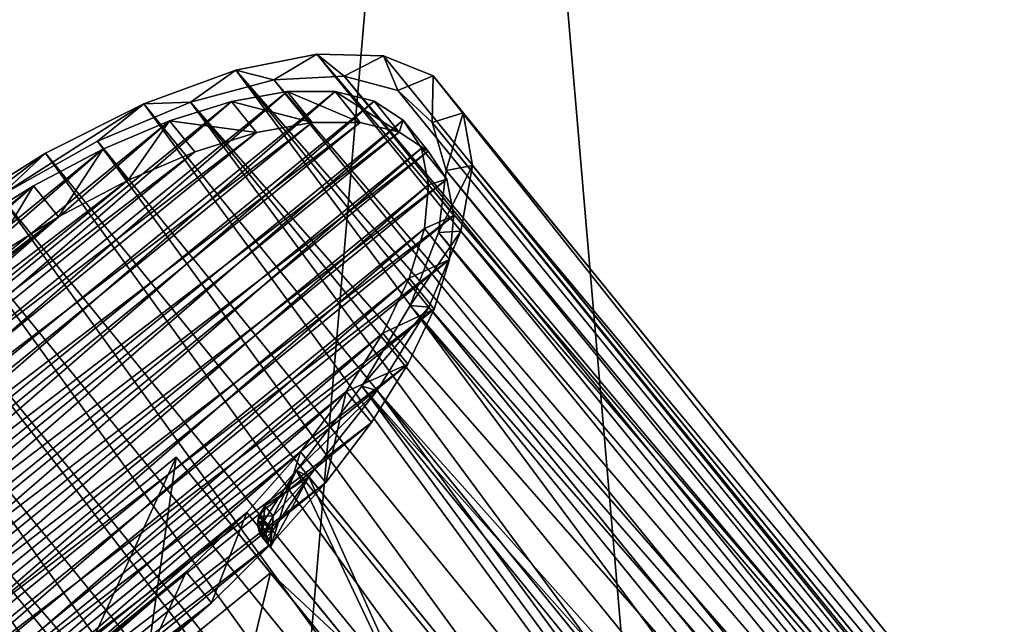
# Model space of a CAD drawing. Header units: millimetres. Extents: x -44 to 62, y -370 to 390.
# Tile 39 of 59: x -21 to 25, y -83 to -55. Entities that reach past the tile are written whole.
import ezdxf

# ---------------------------------------------------------------- set-up
doc = ezdxf.new("R2010")
doc.units = ezdxf.units.MM
doc.header["$LTSCALE"] = 25.4
doc.layers.get('0').update_dxf_attribs({"true_color": 0xff5454})

# ---------------------------------------------------------------- blocks, each defined once
blk = doc.blocks.new('MONO-DEEP-III-10461-10466.STL')
at = {"color": 250, "true_color": 0x262626}
mesh = blk.add_polyface(dxfattribs=at)
corners = [(29.2, 340.4, 151.375), (-29.2, -340.4, 151.375), (-29.2, 340.4, 151.375), (29.2, -340.4, 151.375)]
mesh.append_faces([[corners[k] for k in face] for face in [(0, 1, 2), (1, 0, 3)]], dxfattribs={"vtx0": -1, "color": 250})
mesh = blk.add_polyface(dxfattribs=at)
corners = [(29.2, -340.4, 152.175), (-29.2, 340.4, 152.175), (-29.2, -340.4, 152.175), (29.2, 340.4, 152.175)]
mesh.append_faces([[corners[k] for k in face] for face in [(0, 1, 2), (1, 0, 3)]], dxfattribs={"vtx0": -1, "color": 250})
mesh = blk.add_polyface(dxfattribs=at)
corners = [(-33.002, -71.506, 42.393), (-24.135, -64.286, 42.393), (-28.714, -67.717, 41.838), (-36.811, -75.488, 44.034), (-30.493, -69.984, 43.364), (-34.458, -73.811, 44.48), (-39.974, -79.488, 46.688), (-37.842, -77.736, 46.66), (-40.487, -81.576, 49.801), (-42.354, -83.332, 50.239), (-42.27, -85.151, 53.757), (-43.847, -86.851, 54.534), (-43.108, -88.293, 58.344), (-44.386, -89.892, 59.383), (-42.96, -90.856, 63.345), (-43.949, -92.321, 64.575), (-41.834, -92.721, 68.528), (-42.554, -94.034, 69.883), (-39.783, -93.799, 73.651), (-40.264, -94.954, 75.075), (-36.903, -94.04, 78.473), (-37.176, -95.042, 79.924), (-33.328, -93.434, 82.77), (-33.428, -94.293, 84.218), (-29.225, -92.008, 86.339), (-29.182, -92.741, 87.77), (-24.786, -89.83, 89.016), (-24.624, -90.453, 90.424), (-22.891, -88.725, 89.834), (-22.506, -89.198, 91.3), (-26.134, -66.434, 43.364), (-19.464, -61.362, 44.034), (-21.583, -63.327, 44.48), (-14.907, -59.075, 46.688), (-17.054, -60.808, 46.66), (-12.758, -58.995, 49.801), (-10.661, -57.523, 50.239), (-8.896, -57.973, 53.757), (-6.912, -56.774, 54.534), (-5.65, -57.79, 58.344), (-3.825, -56.862, 59.383), (-3.169, -58.454, 63.345), (-1.534, -57.782, 64.575), (-1.572, -59.934, 68.528), (-0.14, -59.494, 69.883), (-0.931, -62.16, 73.651), (0.297, -61.924, 75.075), (-1.278, -65.03, 78.473), (-0.242, -64.965, 79.924), (-2.596, -68.408, 82.77), (-1.734, -68.484, 84.218), (-4.823, -72.137, 86.339), (-4.114, -72.328, 87.77), (-7.856, -76.043, 89.016), (-7.278, -76.328, 90.424), (-9.321, -77.675, 89.834), (-8.936, -78.148, 91.3)]
mesh.append_faces([[corners[k] for k in face] for face in [(0, 1, 2), (28, 27, 29), (54, 55, 56)]], dxfattribs={"vtx0": -1, "color": 250})
mesh.append_faces([[corners[k] for k in face] for face in [(4, 3, 5), (5, 6, 7), (7, 6, 8), (8, 9, 10), (10, 11, 12), (12, 13, 14), (14, 15, 16), (16, 17, 18), (18, 19, 20), (20, 21, 22), (22, 23, 24), (24, 25, 26), (26, 27, 28), (1, 30, 31), (30, 1, 4), (31, 32, 33), (33, 35, 36), (36, 37, 38), (38, 39, 40), (40, 41, 42), (42, 43, 44), (44, 45, 46), (46, 47, 48), (48, 49, 50), (50, 51, 52), (52, 53, 54)]], dxfattribs={"vtx0": -1, "vtx1": -1, "color": 250})
mesh.append_faces([[corners[k] for k in face] for face in [(1, 3, 4)]], dxfattribs={"vtx0": -1, "vtx1": -1, "vtx2": -1, "color": 250})
mesh.append_faces([[corners[k] for k in face] for face in [(1, 0, 3), (5, 3, 6), (8, 6, 9), (10, 9, 11), (12, 11, 13), (14, 13, 15), (16, 15, 17), (18, 17, 19), (20, 19, 21), (22, 21, 23), (24, 23, 25), (26, 25, 27), (31, 30, 32), (33, 32, 34), (33, 34, 35), (36, 35, 37), (38, 37, 39), (40, 39, 41), (42, 41, 43), (44, 43, 45), (46, 45, 47), (48, 47, 49), (50, 49, 51), (52, 51, 53), (54, 53, 55)]], dxfattribs={"vtx0": -1, "vtx2": -1, "color": 250})
mesh = blk.add_polyface(dxfattribs=at)
corners = [(-10.661, -57.523, 50.239), (54.304, -131.947, 14.202), (50.555, -132.696, 9.908), (-6.912, -56.774, 54.534)]
mesh.append_faces([[corners[k] for k in face] for face in [(0, 1, 2), (1, 0, 3)]], dxfattribs={"vtx0": -1, "color": 250})
mesh = blk.add_polyface(dxfattribs=at)
corners = [(-6.912, -56.774, 54.534), (57.391, -132.035, 19.051), (54.304, -131.947, 14.202), (-3.825, -56.862, 59.383)]
mesh.append_faces([[corners[k] for k in face] for face in [(0, 1, 2), (1, 0, 3)]], dxfattribs={"vtx0": -1, "color": 250})
mesh = blk.add_polyface(dxfattribs=at)
corners = [(57.391, -132.035, 19.051), (-1.534, -57.782, 64.575), (59.681, -132.955, 24.243), (-3.825, -56.862, 59.383)]
mesh.append_faces([[corners[k] for k in face] for face in [(0, 1, 2), (1, 0, 3)]], dxfattribs={"vtx0": -1, "color": 250})
mesh = blk.add_polyface(dxfattribs=at)
corners = [(-10.661, -57.523, 50.239), (46.309, -134.248, 6.356), (-14.907, -59.075, 46.688), (50.555, -132.696, 9.908)]
mesh.append_faces([[corners[k] for k in face] for face in [(0, 1, 2), (1, 0, 3)]], dxfattribs={"vtx0": -1, "color": 250})
mesh = blk.add_polyface(dxfattribs=at)
corners = [(55.566, -132.963, 18.012), (-8.896, -57.973, 53.757), (52.319, -133.146, 13.426), (-5.65, -57.79, 58.344)]
mesh.append_faces([[corners[k] for k in face] for face in [(0, 1, 2), (1, 0, 3)]], dxfattribs={"vtx0": -1, "color": 250})
mesh = blk.add_polyface(dxfattribs=at)
corners = [(58.046, -133.627, 23.013), (-5.65, -57.79, 58.344), (55.566, -132.963, 18.012), (-3.169, -58.454, 63.345)]
mesh.append_faces([[corners[k] for k in face] for face in [(0, 1, 2), (1, 0, 3)]], dxfattribs={"vtx0": -1, "color": 250})
mesh = blk.add_polyface(dxfattribs=at)
corners = [(59.681, -132.955, 24.243), (-0.14, -59.494, 69.883), (61.076, -134.667, 29.551), (-1.534, -57.782, 64.575)]
mesh.append_faces([[corners[k] for k in face] for face in [(0, 1, 2), (1, 0, 3)]], dxfattribs={"vtx0": -1, "color": 250})
mesh = blk.add_polyface(dxfattribs=at)
corners = [(52.319, -133.146, 13.426), (-12.758, -58.995, 49.801), (48.458, -134.168, 9.469), (-8.896, -57.973, 53.757)]
mesh.append_faces([[corners[k] for k in face] for face in [(0, 1, 2), (1, 0, 3)]], dxfattribs={"vtx0": -1, "color": 250})
at = {"color": 18, "true_color": 0x000000}
mesh = blk.add_polyface(dxfattribs=at)
corners = [(-32.571, -72.456, 44.817), (-26.528, -67.216, 44.222), (-29.648, -69.756, 44.222), (-23.293, -64.9, 44.817), (-35.221, -75.245, 45.994), (-20.024, -62.87, 45.994), (-37.53, -78.052, 47.72), (-16.808, -61.177, 47.72), (-39.438, -80.802, 49.952), (-13.728, -59.866, 49.952), (-40.895, -83.427, 52.631), (-10.863, -58.97, 52.631), (-41.864, -85.856, 55.688), (-8.288, -58.514, 55.688), (-42.32, -88.028, 59.044), (-6.069, -58.507, 59.044), (-42.251, -89.886, 62.612), (-4.264, -58.951, 62.612), (-41.658, -91.381, 66.299), (-2.919, -59.835, 66.299), (-40.558, -92.476, 70.011), (-2.069, -61.134, 70.011), (-38.977, -93.142, 73.651), (-1.737, -62.817, 73.651), (-36.959, -93.362, 77.124), (-1.931, -64.838, 77.124), (-34.554, -93.13, 80.341), (-2.646, -67.146, 80.341), (-31.825, -92.451, 83.218), (-3.863, -69.681, 83.218), (-28.842, -91.344, 85.682), (-5.551, -72.377, 85.682), (-25.684, -89.837, 87.667), (-7.666, -75.165, 87.667), (-22.431, -87.97, 89.123), (-10.154, -77.972, 89.123), (-19.169, -85.79, 90.012), (-12.95, -80.725, 90.012), (-15.981, -83.354, 90.311)]
mesh.append_faces([[corners[k] for k in face] for face in [(0, 1, 2), (37, 36, 38)]], dxfattribs={"vtx0": -1, "color": 18})
mesh.append_faces([[corners[k] for k in face] for face in [(1, 0, 3), (3, 4, 5), (5, 6, 7), (7, 8, 9), (9, 10, 11), (11, 12, 13), (13, 14, 15), (15, 16, 17), (17, 18, 19), (19, 20, 21), (21, 22, 23), (23, 24, 25), (25, 26, 27), (27, 28, 29), (29, 30, 31), (31, 32, 33), (33, 34, 35), (35, 36, 37)]], dxfattribs={"vtx0": -1, "vtx1": -1, "color": 18})
mesh.append_faces([[corners[k] for k in face] for face in [(3, 0, 4), (5, 4, 6), (7, 6, 8), (9, 8, 10), (11, 10, 12), (13, 12, 14), (15, 14, 16), (17, 16, 18), (19, 18, 20), (21, 20, 22), (23, 22, 24), (25, 24, 26), (27, 26, 28), (29, 28, 30), (31, 30, 32), (33, 32, 34), (35, 34, 36)]], dxfattribs={"vtx0": -1, "vtx2": -1, "color": 18})
mesh = blk.add_polyface(dxfattribs=at)
corners = [(-10.863, -58.97, 52.631), (-7.122, -59.945, 54.92), (-9.697, -60.402, 51.862), (-8.288, -58.514, 55.688)]
mesh.append_faces([[corners[k] for k in face] for face in [(0, 1, 2), (1, 0, 3)]], dxfattribs={"vtx0": -1, "color": 18})
mesh = blk.add_polyface(dxfattribs=at)
corners = [(-8.288, -58.514, 55.688), (-4.903, -59.939, 58.276), (-7.122, -59.945, 54.92), (-6.069, -58.507, 59.044)]
mesh.append_faces([[corners[k] for k in face] for face in [(0, 1, 2), (1, 0, 3)]], dxfattribs={"vtx0": -1, "color": 18})
mesh = blk.add_polyface(dxfattribs=at)
corners = [(-6.069, -58.507, 59.044), (-3.098, -60.383, 61.844), (-4.903, -59.939, 58.276), (-4.264, -58.951, 62.612)]
mesh.append_faces([[corners[k] for k in face] for face in [(0, 1, 2), (1, 0, 3)]], dxfattribs={"vtx0": -1, "color": 18})
at = {"color": 250, "true_color": 0x262626}
mesh = blk.add_polyface(dxfattribs=at)
corners = [(-1.572, -59.934, 68.528), (58.046, -133.627, 23.013), (59.644, -135.107, 28.197), (-3.169, -58.454, 63.345)]
mesh.append_faces([[corners[k] for k in face] for face in [(0, 1, 2), (1, 0, 3)]], dxfattribs={"vtx0": -1, "color": 250})
mesh = blk.add_polyface(dxfattribs=at)
corners = [(-14.907, -59.075, 46.688), (41.751, -136.535, 3.702), (-19.464, -61.362, 44.034), (46.309, -134.248, 6.356)]
mesh.append_faces([[corners[k] for k in face] for face in [(0, 1, 2), (1, 0, 3)]], dxfattribs={"vtx0": -1, "color": 250})
mesh = blk.add_polyface(dxfattribs=at)
corners = [(44.162, -135.981, 6.328), (-12.758, -58.995, 49.801), (-17.054, -60.808, 46.66), (48.458, -134.168, 9.469)]
mesh.append_faces([[corners[k] for k in face] for face in [(0, 1, 2), (1, 0, 3)]], dxfattribs={"vtx0": -1, "color": 250})
at = {"color": 18, "true_color": 0x000000}
mesh = blk.add_polyface(dxfattribs=at)
corners = [(-13.728, -59.866, 49.952), (-9.697, -60.402, 51.862), (-12.562, -61.298, 49.183), (-10.863, -58.97, 52.631)]
mesh.append_faces([[corners[k] for k in face] for face in [(0, 1, 2), (1, 0, 3)]], dxfattribs={"vtx0": -1, "color": 18})
mesh = blk.add_polyface(dxfattribs=at)
corners = [(-3.098, -60.383, 61.844), (-2.919, -59.835, 66.299), (-1.753, -61.266, 65.531), (-4.264, -58.951, 62.612)]
mesh.append_faces([[corners[k] for k in face] for face in [(0, 1, 2), (1, 0, 3)]], dxfattribs={"vtx0": -1, "color": 18})
at = {"color": 250, "true_color": 0x262626}
mesh = blk.add_polyface(dxfattribs=at)
corners = [(61.076, -134.667, 29.551), (0.297, -61.924, 75.075), (61.513, -137.097, 34.743), (-0.14, -59.494, 69.883)]
mesh.append_faces([[corners[k] for k in face] for face in [(0, 1, 2), (1, 0, 3)]], dxfattribs={"vtx0": -1, "color": 250})
at = {"color": 18, "true_color": 0x000000}
mesh = blk.add_polyface(dxfattribs=at)
corners = [(-22.127, -66.332, 44.049), (-28.482, -71.188, 43.453), (-25.362, -68.647, 43.453), (-31.405, -73.888, 44.049), (-18.858, -64.302, 45.226), (-34.055, -76.677, 45.226), (-15.642, -62.609, 46.952), (-36.364, -79.483, 46.952), (-12.562, -61.298, 49.183), (-38.272, -82.234, 49.183), (-9.697, -60.402, 51.862), (-39.729, -84.858, 51.862), (-7.122, -59.945, 54.92), (-40.698, -87.288, 54.92), (-4.903, -59.939, 58.276), (-41.154, -89.46, 58.276), (-3.098, -60.383, 61.844), (-41.085, -91.317, 61.844), (-1.753, -61.266, 65.531), (-40.492, -92.813, 65.531), (-0.903, -62.566, 69.243), (-39.392, -93.908, 69.243), (-0.571, -64.248, 72.883), (-37.811, -94.574, 72.883), (-0.765, -66.27, 76.356), (-35.793, -94.794, 76.356), (-1.48, -68.578, 79.573), (-33.388, -94.561, 79.573), (-2.697, -71.113, 82.45), (-30.659, -93.883, 82.45), (-4.385, -73.809, 84.914), (-27.676, -92.776, 84.914), (-6.5, -76.597, 86.899), (-24.518, -91.269, 86.899), (-8.988, -79.404, 88.355), (-21.265, -89.402, 88.355), (-11.784, -82.157, 89.244), (-18.003, -87.222, 89.244), (-14.815, -84.786, 89.543)]
mesh.append_faces([[corners[k] for k in face] for face in [(0, 1, 2), (37, 36, 38)]], dxfattribs={"vtx0": -1, "color": 18})
mesh.append_faces([[corners[k] for k in face] for face in [(1, 0, 3), (3, 4, 5), (5, 6, 7), (7, 8, 9), (9, 10, 11), (11, 12, 13), (13, 14, 15), (15, 16, 17), (17, 18, 19), (19, 20, 21), (21, 22, 23), (23, 24, 25), (25, 26, 27), (27, 28, 29), (29, 30, 31), (31, 32, 33), (33, 34, 35), (35, 36, 37)]], dxfattribs={"vtx0": -1, "vtx1": -1, "color": 18})
mesh.append_faces([[corners[k] for k in face] for face in [(3, 0, 4), (5, 4, 6), (7, 6, 8), (9, 8, 10), (11, 10, 12), (13, 12, 14), (15, 14, 16), (17, 16, 18), (19, 18, 20), (21, 20, 22), (23, 22, 24), (25, 24, 26), (27, 26, 28), (29, 28, 30), (31, 30, 32), (33, 32, 34), (35, 34, 36)]], dxfattribs={"vtx0": -1, "vtx2": -1, "color": 18})
mesh = blk.add_polyface(dxfattribs=at)
corners = [(-13.728, -59.866, 49.952), (-15.642, -62.609, 46.952), (-16.808, -61.177, 47.72), (-12.562, -61.298, 49.183)]
mesh.append_faces([[corners[k] for k in face] for face in [(0, 1, 2), (1, 0, 3)]], dxfattribs={"vtx0": -1, "color": 18})
mesh = blk.add_polyface(dxfattribs=at)
corners = [(-1.753, -61.266, 65.531), (-2.069, -61.134, 70.011), (-0.903, -62.566, 69.243), (-2.919, -59.835, 66.299)]
mesh.append_faces([[corners[k] for k in face] for face in [(0, 1, 2), (1, 0, 3)]], dxfattribs={"vtx0": -1, "color": 18})
at = {"color": 250, "true_color": 0x262626}
mesh = blk.add_polyface(dxfattribs=at)
corners = [(-0.931, -62.16, 73.651), (59.644, -135.107, 28.197), (60.285, -137.333, 33.319), (-1.572, -59.934, 68.528)]
mesh.append_faces([[corners[k] for k in face] for face in [(0, 1, 2), (1, 0, 3)]], dxfattribs={"vtx0": -1, "color": 250})
mesh = blk.add_polyface(dxfattribs=at)
corners = [(39.633, -138.5, 4.148), (-17.054, -60.808, 46.66), (-21.583, -63.327, 44.48), (44.162, -135.981, 6.328)]
mesh.append_faces([[corners[k] for k in face] for face in [(0, 1, 2), (1, 0, 3)]], dxfattribs={"vtx0": -1, "color": 250})
mesh = blk.add_polyface(dxfattribs=at)
corners = [(-19.464, -61.362, 44.034), (37.081, -139.459, 2.062), (-24.135, -64.286, 42.393), (41.751, -136.535, 3.702)]
mesh.append_faces([[corners[k] for k in face] for face in [(0, 1, 2), (1, 0, 3)]], dxfattribs={"vtx0": -1, "color": 250})
at = {"color": 18, "true_color": 0x000000}
mesh = blk.add_polyface(dxfattribs=at)
corners = [(-16.808, -61.177, 47.72), (-18.858, -64.302, 45.226), (-20.024, -62.87, 45.994), (-15.642, -62.609, 46.952)]
mesh.append_faces([[corners[k] for k in face] for face in [(0, 1, 2), (1, 0, 3)]], dxfattribs={"vtx0": -1, "color": 18})
mesh = blk.add_polyface(dxfattribs=at)
corners = [(-0.903, -62.566, 69.243), (-1.737, -62.817, 73.651), (-0.571, -64.248, 72.883), (-2.069, -61.134, 70.011)]
mesh.append_faces([[corners[k] for k in face] for face in [(0, 1, 2), (1, 0, 3)]], dxfattribs={"vtx0": -1, "color": 18})
at = {"color": 250, "true_color": 0x262626}
mesh = blk.add_polyface(dxfattribs=at)
corners = [(61.513, -137.097, 34.743), (-0.242, -64.965, 79.924), (60.974, -140.138, 39.592), (0.297, -61.924, 75.075)]
mesh.append_faces([[corners[k] for k in face] for face in [(0, 1, 2), (1, 0, 3)]], dxfattribs={"vtx0": -1, "color": 250})
mesh = blk.add_polyface(dxfattribs=at)
corners = [(-1.278, -65.03, 78.473), (60.285, -137.333, 33.319), (59.938, -140.203, 38.141), (-0.931, -62.16, 73.651)]
mesh.append_faces([[corners[k] for k in face] for face in [(0, 1, 2), (1, 0, 3)]], dxfattribs={"vtx0": -1, "color": 250})
at = {"color": 18, "true_color": 0x000000}
mesh = blk.add_polyface(dxfattribs=at)
corners = [(-0.571, -64.248, 72.883), (-1.931, -64.838, 77.124), (-0.765, -66.27, 76.356), (-1.737, -62.817, 73.651)]
mesh.append_faces([[corners[k] for k in face] for face in [(0, 1, 2), (1, 0, 3)]], dxfattribs={"vtx0": -1, "color": 18})
mesh = blk.add_polyface(dxfattribs=at)
corners = [(-20.024, -62.87, 45.994), (-22.127, -66.332, 44.049), (-23.293, -64.9, 44.817), (-18.858, -64.302, 45.226)]
mesh.append_faces([[corners[k] for k in face] for face in [(0, 1, 2), (1, 0, 3)]], dxfattribs={"vtx0": -1, "color": 18})
at = {"color": 250, "true_color": 0x262626}
mesh = blk.add_polyface(dxfattribs=at)
corners = [(35.082, -141.607, 3.032), (-21.583, -63.327, 44.48), (-26.134, -66.434, 43.364), (39.633, -138.5, 4.148)]
mesh.append_faces([[corners[k] for k in face] for face in [(0, 1, 2), (1, 0, 3)]], dxfattribs={"vtx0": -1, "color": 250})
mesh = blk.add_polyface(dxfattribs=at)
corners = [(-24.135, -64.286, 42.393), (32.501, -142.89, 1.507), (-28.714, -67.717, 41.838), (37.081, -139.459, 2.062)]
mesh.append_faces([[corners[k] for k in face] for face in [(0, 1, 2), (1, 0, 3)]], dxfattribs={"vtx0": -1, "color": 250})
at = {"color": 18, "true_color": 0x000000}
mesh = blk.add_polyface(dxfattribs=at)
corners = [(-0.765, -66.27, 76.356), (-2.646, -67.146, 80.341), (-1.48, -68.578, 79.573), (-1.931, -64.838, 77.124)]
mesh.append_faces([[corners[k] for k in face] for face in [(0, 1, 2), (1, 0, 3)]], dxfattribs={"vtx0": -1, "color": 18})
at = {"color": 250, "true_color": 0x262626}
mesh = blk.add_polyface(dxfattribs=at)
corners = [(-2.596, -68.408, 82.77), (59.938, -140.203, 38.141), (58.62, -143.581, 42.438), (-1.278, -65.03, 78.473)]
mesh.append_faces([[corners[k] for k in face] for face in [(0, 1, 2), (1, 0, 3)]], dxfattribs={"vtx0": -1, "color": 250})
mesh = blk.add_polyface(dxfattribs=at)
corners = [(60.974, -140.138, 39.592), (-1.734, -68.484, 84.218), (59.481, -143.657, 43.887), (-0.242, -64.965, 79.924)]
mesh.append_faces([[corners[k] for k in face] for face in [(0, 1, 2), (1, 0, 3)]], dxfattribs={"vtx0": -1, "color": 250})
mesh = blk.add_polyface(dxfattribs=at)
corners = [(32.865, -143.337, 2.892), (-26.134, -66.434, 43.364), (-30.493, -69.984, 43.364)]
mesh.append_faces([[corners[k] for k in face] for face in [(0, 1, 2)]], dxfattribs={"color": 250})
mesh = blk.add_polyface(dxfattribs=at)
corners = [(35.082, -141.607, 3.032), (-26.134, -66.434, 43.364), (32.865, -143.337, 2.892)]
mesh.append_faces([[corners[k] for k in face] for face in [(0, 1, 2)]], dxfattribs={"color": 250})
at = {"color": 18, "true_color": 0x000000}
mesh = blk.add_polyface(dxfattribs=at)
corners = [(-1.48, -68.578, 79.573), (-3.863, -69.681, 83.218), (-2.697, -71.113, 82.45), (-2.646, -67.146, 80.341)]
mesh.append_faces([[corners[k] for k in face] for face in [(0, 1, 2), (1, 0, 3)]], dxfattribs={"vtx0": -1, "color": 18})
at = {"color": 250, "true_color": 0x262626}
mesh = blk.add_polyface(dxfattribs=at)
corners = [(-28.714, -67.717, 41.838), (28.214, -146.679, 2.062), (-33.002, -71.506, 42.393), (32.501, -142.89, 1.507)]
mesh.append_faces([[corners[k] for k in face] for face in [(0, 1, 2), (1, 0, 3)]], dxfattribs={"vtx0": -1, "color": 250})
mesh = blk.add_polyface(dxfattribs=at)
corners = [(-4.823, -72.137, 86.339), (58.62, -143.581, 42.438), (56.393, -147.31, 46.008), (-2.596, -68.408, 82.77)]
mesh.append_faces([[corners[k] for k in face] for face in [(0, 1, 2), (1, 0, 3)]], dxfattribs={"vtx0": -1, "color": 250})
mesh = blk.add_polyface(dxfattribs=at)
corners = [(59.481, -143.657, 43.887), (-4.114, -72.328, 87.77), (57.102, -147.501, 47.438), (-1.734, -68.484, 84.218)]
mesh.append_faces([[corners[k] for k in face] for face in [(0, 1, 2), (1, 0, 3)]], dxfattribs={"vtx0": -1, "color": 250})
at = {"color": 18, "true_color": 0x000000}
mesh = blk.add_polyface(dxfattribs=at)
corners = [(-2.697, -71.113, 82.45), (-5.551, -72.377, 85.682), (-4.385, -73.809, 84.914), (-3.863, -69.681, 83.218)]
mesh.append_faces([[corners[k] for k in face] for face in [(0, 1, 2), (1, 0, 3)]], dxfattribs={"vtx0": -1, "color": 18})
at = {"color": 250, "true_color": 0x262626}
mesh = blk.add_polyface(dxfattribs=at)
corners = [(26.758, -148.984, 4.148), (-30.493, -69.984, 43.364), (-34.458, -73.811, 44.48), (30.722, -145.157, 3.032)]
mesh.append_faces([[corners[k] for k in face] for face in [(0, 1, 2), (1, 0, 3)]], dxfattribs={"vtx0": -1, "color": 250})
mesh = blk.add_polyface(dxfattribs=at)
corners = [(32.865, -143.337, 2.892), (-30.493, -69.984, 43.364), (30.722, -145.157, 3.032)]
mesh.append_faces([[corners[k] for k in face] for face in [(0, 1, 2)]], dxfattribs={"color": 250})
mesh = blk.add_polyface(dxfattribs=at)
corners = [(-33.002, -71.506, 42.393), (24.405, -150.661, 3.702), (-36.811, -75.488, 44.034), (28.214, -146.679, 2.062)]
mesh.append_faces([[corners[k] for k in face] for face in [(0, 1, 2), (1, 0, 3)]], dxfattribs={"vtx0": -1, "color": 250})
mesh = blk.add_polyface(dxfattribs=at)
corners = [(-4.823, -72.137, 86.339), (53.36, -151.216, 48.684), (-7.856, -76.043, 89.016), (56.393, -147.31, 46.008)]
mesh.append_faces([[corners[k] for k in face] for face in [(0, 1, 2), (1, 0, 3)]], dxfattribs={"vtx0": -1, "color": 250})
at = {"color": 18, "true_color": 0x000000}
mesh = blk.add_polyface(dxfattribs=at)
corners = [(-6.5, -76.597, 86.899), (-5.551, -72.377, 85.682), (-7.666, -75.165, 87.667), (-4.385, -73.809, 84.914)]
mesh.append_faces([[corners[k] for k in face] for face in [(0, 1, 2), (1, 0, 3)]], dxfattribs={"vtx0": -1, "color": 18})
at = {"color": 250, "true_color": 0x262626}
mesh = blk.add_polyface(dxfattribs=at)
corners = [(53.938, -151.501, 50.092), (-4.114, -72.328, 87.77), (-7.278, -76.328, 90.424), (57.102, -147.501, 47.438)]
mesh.append_faces([[corners[k] for k in face] for face in [(0, 1, 2), (1, 0, 3)]], dxfattribs={"vtx0": -1, "color": 250})
mesh = blk.add_polyface(dxfattribs=at)
corners = [(23.374, -152.909, 6.328), (-34.458, -73.811, 44.48), (-37.842, -77.736, 46.66), (26.758, -148.984, 4.148)]
mesh.append_faces([[corners[k] for k in face] for face in [(0, 1, 2), (1, 0, 3)]], dxfattribs={"vtx0": -1, "color": 250})
at = {"color": 18, "true_color": 0x000000}
mesh = blk.add_polyface(dxfattribs=at)
corners = [(-8.988, -79.404, 88.355), (-7.666, -75.165, 87.667), (-10.154, -77.972, 89.123), (-6.5, -76.597, 86.899)]
mesh.append_faces([[corners[k] for k in face] for face in [(0, 1, 2), (1, 0, 3)]], dxfattribs={"vtx0": -1, "color": 18})
at = {"color": 250, "true_color": 0x262626}
mesh = blk.add_polyface(dxfattribs=at)
corners = [(-36.811, -75.488, 44.034), (21.241, -154.661, 6.356), (-39.974, -79.488, 46.688), (24.405, -150.661, 3.702)]
mesh.append_faces([[corners[k] for k in face] for face in [(0, 1, 2), (1, 0, 3)]], dxfattribs={"vtx0": -1, "color": 250})
at = {"color": 18, "true_color": 0x000000}
mesh = blk.add_polyface(dxfattribs=at)
corners = [(-13.421, -75.412, 79.212), (-16.115, -94.275, 73.834), (-24.277, -84.252, 79.212), (-5.259, -85.435, 73.834)]
mesh.append_faces([[corners[k] for k in face] for face in [(0, 1, 2), (1, 0, 3)]], dxfattribs={"vtx0": -1, "color": 18})
mesh = blk.add_polyface(dxfattribs=at)
corners = [(-19.911, -89.614, 95.831), (-13.421, -75.412, 79.212), (-24.277, -84.252, 79.212), (-9.055, -80.773, 95.831)]
mesh.append_faces([[corners[k] for k in face] for face in [(0, 1, 2), (1, 0, 3)]], dxfattribs={"vtx0": -1, "color": 18})
mesh = blk.add_polyface(dxfattribs=at)
corners = [(-5.259, -85.435, 73.834), (-9.055, -80.773, 95.831), (-0.893, -90.796, 90.453), (-13.421, -75.412, 79.212)]
mesh.append_faces([[corners[k] for k in face] for face in [(0, 1, 2), (1, 0, 3)]], dxfattribs={"vtx0": -1, "color": 18})
at = {"color": 250, "true_color": 0x262626}
mesh = blk.add_polyface(dxfattribs=at)
corners = [(-7.856, -76.043, 89.016), (-2.145, -88.071, 84.958), (-9.432, -79.122, 89.759), (53.36, -151.216, 48.684)]
mesh.append_faces([[corners[k] for k in face] for face in [(0, 1, 2), (1, 0, 3)]], dxfattribs={"vtx0": -1, "color": 250})
mesh = blk.add_polyface(dxfattribs=at)
corners = [(-7.856, -76.043, 89.016), (-9.432, -79.122, 89.759), (-9.374, -78.399, 89.801)]
mesh.append_faces([[corners[k] for k in face] for face in [(0, 1, 2)]], dxfattribs={"color": 250})
mesh = blk.add_polyface(dxfattribs=at)
corners = [(-7.856, -76.043, 89.016), (-9.374, -78.399, 89.801), (-9.321, -77.675, 89.834)]
mesh.append_faces([[corners[k] for k in face] for face in [(0, 1, 2)]], dxfattribs={"color": 250})
mesh = blk.add_polyface(dxfattribs=at)
corners = [(-1.765, -88.538, 86.405), (-7.278, -76.328, 90.424), (-9.052, -79.589, 91.206), (53.938, -151.501, 50.092)]
mesh.append_faces([[corners[k] for k in face] for face in [(0, 1, 2), (1, 0, 3)]], dxfattribs={"vtx0": -1, "color": 250})
mesh = blk.add_polyface(dxfattribs=at)
corners = [(-7.278, -76.328, 90.424), (-8.992, -78.869, 91.257), (-9.052, -79.589, 91.206)]
mesh.append_faces([[corners[k] for k in face] for face in [(0, 1, 2)]], dxfattribs={"color": 250})
mesh = blk.add_polyface(dxfattribs=at)
corners = [(-7.278, -76.328, 90.424), (-8.936, -78.148, 91.3), (-8.992, -78.869, 91.257)]
mesh.append_faces([[corners[k] for k in face] for face in [(0, 1, 2)]], dxfattribs={"color": 250})
mesh = blk.add_polyface(dxfattribs=at)
corners = [(20.728, -156.749, 9.469), (-37.842, -77.736, 46.66), (-40.487, -81.576, 49.801), (23.374, -152.909, 6.328)]
mesh.append_faces([[corners[k] for k in face] for face in [(0, 1, 2), (1, 0, 3)]], dxfattribs={"vtx0": -1, "color": 250})
mesh = blk.add_polyface(dxfattribs=at)
corners = [(-9.321, -77.675, 89.834), (-9.374, -78.399, 89.801), (-9.64, -78.401, 89.944)]
mesh.append_faces([[corners[k] for k in face] for face in [(0, 1, 2)]], dxfattribs={"color": 250})
mesh = blk.add_polyface(dxfattribs=at)
corners = [(-9.321, -77.675, 89.834), (-9.64, -78.401, 89.944), (-9.589, -78.138, 89.942)]
mesh.append_faces([[corners[k] for k in face] for face in [(0, 1, 2)]], dxfattribs={"color": 250})
mesh = blk.add_polyface(dxfattribs=at)
corners = [(-8.936, -78.148, 91.3), (-9.589, -78.138, 89.942), (-9.206, -78.608, 91.398), (-9.321, -77.675, 89.834)]
mesh.append_faces([[corners[k] for k in face] for face in [(0, 1, 2), (1, 0, 3)]], dxfattribs={"vtx0": -1, "color": 250})
at = {"color": 18, "true_color": 0x000000}
mesh = blk.add_polyface(dxfattribs=at)
corners = [(-11.784, -82.157, 89.244), (-10.154, -77.972, 89.123), (-12.95, -80.725, 90.012), (-8.988, -79.404, 88.355)]
mesh.append_faces([[corners[k] for k in face] for face in [(0, 1, 2), (1, 0, 3)]], dxfattribs={"vtx0": -1, "color": 18})
at = {"color": 250, "true_color": 0x262626}
mesh = blk.add_polyface(dxfattribs=at)
corners = [(-9.206, -78.608, 91.398), (-9.64, -78.401, 89.944), (-9.258, -78.87, 91.397), (-9.589, -78.138, 89.942)]
mesh.append_faces([[corners[k] for k in face] for face in [(0, 1, 2), (1, 0, 3)]], dxfattribs={"vtx0": -1, "color": 250})
mesh = blk.add_polyface(dxfattribs=at)
corners = [(-8.936, -78.148, 91.3), (-9.206, -78.608, 91.398), (-8.992, -78.869, 91.257)]
mesh.append_faces([[corners[k] for k in face] for face in [(0, 1, 2)]], dxfattribs={"color": 250})
mesh = blk.add_polyface(dxfattribs=at)
corners = [(-9.374, -78.399, 89.801), (-9.63, -78.667, 89.912), (-9.64, -78.401, 89.944), (-9.56, -78.912, 89.849)]
mesh.append_faces([[corners[k] for k in face] for face in [(0, 1, 2), (1, 0, 3)]], dxfattribs={"vtx0": -1, "color": 250})
mesh = blk.add_polyface(dxfattribs=at)
corners = [(-9.258, -78.87, 91.397), (-9.63, -78.667, 89.912), (-9.249, -79.134, 91.361), (-9.64, -78.401, 89.944)]
mesh.append_faces([[corners[k] for k in face] for face in [(0, 1, 2), (1, 0, 3)]], dxfattribs={"vtx0": -1, "color": 250})
mesh = blk.add_polyface(dxfattribs=at)
corners = [(-9.249, -79.134, 91.361), (-9.56, -78.912, 89.849), (-9.18, -79.378, 91.297), (-9.63, -78.667, 89.912)]
mesh.append_faces([[corners[k] for k in face] for face in [(0, 1, 2), (1, 0, 3)]], dxfattribs={"vtx0": -1, "color": 250})
mesh = blk.add_polyface(dxfattribs=at)
corners = [(-9.374, -78.399, 89.801), (-9.432, -79.122, 89.759), (-9.56, -78.912, 89.849)]
mesh.append_faces([[corners[k] for k in face] for face in [(0, 1, 2)]], dxfattribs={"color": 250})
mesh = blk.add_polyface(dxfattribs=at)
corners = [(-8.992, -78.869, 91.257), (-9.206, -78.608, 91.398), (-9.258, -78.87, 91.397)]
mesh.append_faces([[corners[k] for k in face] for face in [(0, 1, 2)]], dxfattribs={"color": 250})
mesh = blk.add_polyface(dxfattribs=at)
corners = [(-9.18, -79.378, 91.297), (-9.432, -79.122, 89.759), (-9.052, -79.589, 91.206), (-9.56, -78.912, 89.849)]
mesh.append_faces([[corners[k] for k in face] for face in [(0, 1, 2), (1, 0, 3)]], dxfattribs={"vtx0": -1, "color": 250})
mesh = blk.add_polyface(dxfattribs=at)
corners = [(-9.052, -79.589, 91.206), (-2.145, -88.071, 84.958), (-1.765, -88.538, 86.405), (-9.432, -79.122, 89.759)]
mesh.append_faces([[corners[k] for k in face] for face in [(0, 1, 2), (1, 0, 3)]], dxfattribs={"vtx0": -1, "color": 250})
mesh = blk.add_polyface(dxfattribs=at)
corners = [(-9.249, -79.134, 91.361), (-8.992, -78.869, 91.257), (-9.258, -78.87, 91.397), (-9.18, -79.378, 91.297)]
mesh.append_faces([[corners[k] for k in face] for face in [(0, 1, 2), (1, 0, 3)]], dxfattribs={"vtx0": -1, "color": 250})
mesh = blk.add_polyface(dxfattribs=at)
corners = [(-8.992, -78.869, 91.257), (-9.18, -79.378, 91.297), (-9.052, -79.589, 91.206)]
mesh.append_faces([[corners[k] for k in face] for face in [(0, 1, 2)]], dxfattribs={"color": 250})
mesh = blk.add_polyface(dxfattribs=at)
corners = [(-42.354, -83.332, 50.239), (21.241, -154.661, 6.356), (18.861, -158.505, 9.908), (-39.974, -79.488, 46.688)]
mesh.append_faces([[corners[k] for k in face] for face in [(0, 1, 2), (1, 0, 3)]], dxfattribs={"vtx0": -1, "color": 250})
at = {"color": 18, "true_color": 0x000000}
mesh = blk.add_polyface(dxfattribs=at)
corners = [(-13.675, -99.884, 134.853), (-9.055, -80.773, 95.831), (-19.911, -89.614, 95.831), (-0.26, -88.96, 134.853)]
mesh.append_faces([[corners[k] for k in face] for face in [(0, 1, 2), (1, 0, 3)]], dxfattribs={"vtx0": -1, "color": 18})
mesh = blk.add_polyface(dxfattribs=at)
corners = [(-14.815, -84.786, 89.543), (-12.95, -80.725, 90.012), (-15.981, -83.354, 90.311), (-11.784, -82.157, 89.244)]
mesh.append_faces([[corners[k] for k in face] for face in [(0, 1, 2), (1, 0, 3)]], dxfattribs={"vtx0": -1, "color": 18})
mesh = blk.add_polyface(dxfattribs=at)
corners = [(-0.893, -90.796, 90.453), (-0.26, -88.96, 134.853), (12.566, -104.711, 126.402), (-9.055, -80.773, 95.831)]
mesh.append_faces([[corners[k] for k in face] for face in [(0, 1, 2), (1, 0, 3)]], dxfattribs={"vtx0": -1, "color": 18})
at = {"color": 250, "true_color": 0x262626}
mesh = blk.add_polyface(dxfattribs=at)
corners = [(20.728, -156.749, 9.469), (-42.27, -85.151, 53.757), (18.945, -160.324, 13.426), (-40.487, -81.576, 49.801)]
mesh.append_faces([[corners[k] for k in face] for face in [(0, 1, 2), (1, 0, 3)]], dxfattribs={"vtx0": -1, "color": 250})

msp = doc.modelspace()

# ---------------------------------------------------------------- block references
at = {"color": 0}
msp.add_blockref('MONO-DEEP-III-10461-10466.STL', (0, 0), dxfattribs=at)

doc.saveas('drawing.dxf')
